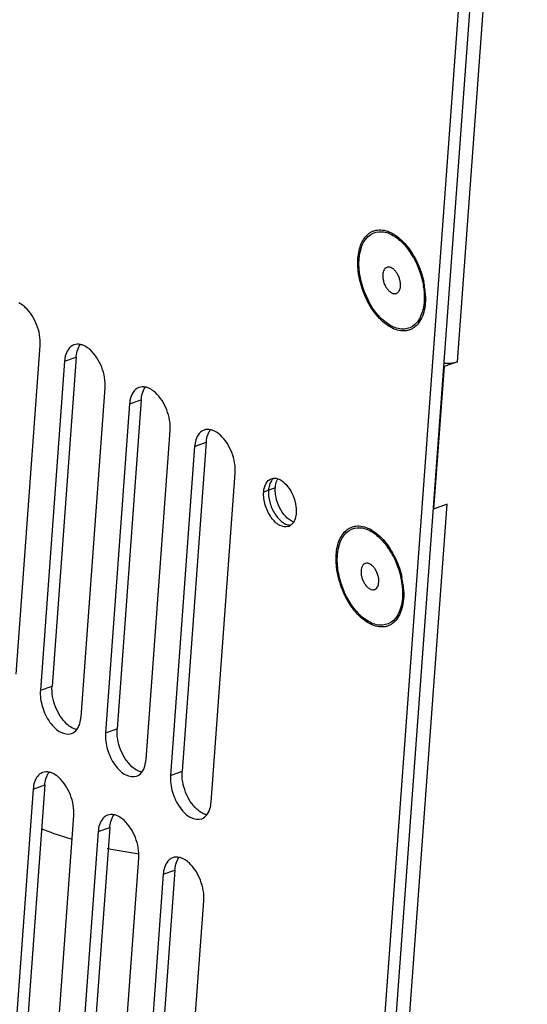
# Model space of a CAD drawing. Header units: millimetres. Extents: x 1117 to 38156, y -1945 to 7303.
# Tile 125 of 256: x 4712 to 4752, y 1026 to 1104. Entities that reach past the tile are written whole.
import ezdxf

# ---------------------------------------------------------------- set-up
doc = ezdxf.new("R2010")
doc.units = ezdxf.units.MM

msp = doc.modelspace()

# ---------------------------------------------------------------- linework, layer by layer
at = {"linetype": 'Continuous'}
for p, q in [((4751.149, 1152.116), (4740.552, 1007.488)), ((4746.712, 1076.812), (4752.198, 1151.689)), ((4750.2, 1151.38), (4739.633, 1007.153)), ((4711.945, 1052.191), (4713.843, 1078.1)), ((4716.682, 1077.176), (4714.784, 1051.267)), ((4715.763, 1076.841), (4716.682, 1077.176)), ((4715.763, 1076.841), (4713.865, 1050.932)), ((4745.64, 1076.421), (4744.817, 1065.193)), ((4746.712, 1076.812), (4745.64, 1076.421)), ((4717.065, 1048.834), (4718.963, 1074.743)), ((4720.883, 1073.484), (4718.985, 1047.575)), ((4721.802, 1073.819), (4719.904, 1047.91)), ((4720.883, 1073.484), (4721.802, 1073.819)), ((4722.185, 1045.476), (4724.083, 1071.386)), ((4726.003, 1070.127), (4724.105, 1044.218)), ((4726.922, 1070.462), (4725.024, 1044.553)), ((4726.003, 1070.127), (4726.922, 1070.462)), ((4727.305, 1042.119), (4729.203, 1068.028)), ((4731.443, 1066.56), (4732.362, 1066.895)), ((4741.481, 1005.421), (4745.889, 1065.584)), ((4745.889, 1065.584), (4744.817, 1065.193)), ((4713.865, 1050.932), (4714.784, 1051.267)), ((4718.985, 1047.575), (4719.904, 1047.91)), ((4724.105, 1044.218), (4725.024, 1044.553)), ((4713.295, 1043.159), (4711.397, 1017.25)), ((4714.214, 1043.494), (4712.316, 1017.585)), ((4713.295, 1043.159), (4714.214, 1043.494)), ((4714.597, 1015.152), (4716.495, 1041.061)), ((4719.334, 1040.137), (4717.436, 1014.228)), ((4718.415, 1039.802), (4719.334, 1040.137)), ((4718.415, 1039.802), (4716.517, 1013.893)), ((4719.717, 1011.795), (4721.615, 1037.704)), ((4724.454, 1036.78), (4722.556, 1010.871)), ((4723.535, 1036.445), (4724.454, 1036.78)), ((4723.535, 1036.445), (4721.637, 1010.536)), ((4724.837, 1008.438), (4726.735, 1034.347))]:
    msp.add_line(p, q, dxfattribs=at)
for centre, radius, start, end in [((4740.106, 1084.132), 3.035, 56.74653, 57.59053), ((4737.955, 1082.039), 6.058, 29.5195, 35.14271), ((4741.269, 1083.895), 0.367, 106.42403, 110.05148), ((4737.966, 1081.811), 6.126, 8.21815, 9.11176), ((4737.618, 1081.725), 6.571, 7.2632, 12.26513), ((4738.241, 1081.808), 5.942, 2.12319, 7.22937), ((4741.765, 1082.536), 0.367, 290.0539, 293.28461), ((4738.69, 1081.833), 5.493, 1.78758, 2.04365), ((4742.928, 1082.299), 3.035, 236.74653, 237.59053), ((4733.537, 1067.003), 1.14, 150.00241, 154.91992), ((4733.174, 1064.483), 0.682, 289.96282, 302.24647), ((4738.397, 1060.814), 3.035, 56.74653, 57.59053), ((4736.246, 1058.721), 6.058, 29.5195, 35.14271), ((4739.561, 1060.577), 0.367, 106.42403, 110.05148), ((4736.258, 1058.493), 6.126, 8.21815, 9.11176), ((4735.909, 1058.407), 6.571, 7.2632, 12.26513), ((4740.056, 1059.218), 0.367, 290.0539, 293.28461), ((4736.533, 1058.49), 5.942, 2.12319, 7.22937), ((4736.982, 1058.515), 5.493, 1.78758, 2.04365), ((4741.22, 1058.981), 3.035, 236.74653, 237.59053), ((4724.914, 1068.02), 30.063, 248.62453, 252.59431), ((4725.654, 1070.298), 32.457, 252.54971, 253.2092), ((4727.025, 1075.844), 38.174, 258.05189, 261.89313)]:
    msp.add_arc(centre, radius, start, end, dxfattribs=at)
for points, knots in [([(4739.698, 1086.886), (4739.766, 1086.94), (4739.91, 1087.035), (4740.148, 1087.136), (4740.401, 1087.191), (4740.763, 1087.205), (4741.246, 1087.099), (4741.603, 1086.911), (4741.779, 1086.796)], [0, 0, 0, 0, 0.116334, 0.230711, 0.345646, 0.463599, 0.715964, 1, 1, 1, 1]), ([(4739.352, 1082.158), (4739.166, 1082.615), (4738.96, 1083.323), (4738.847, 1084.271), (4738.848, 1084.939), (4738.934, 1085.554), (4739.104, 1086.096), (4739.352, 1086.549), (4739.577, 1086.79), (4739.698, 1086.886)], [0, 0, 0, 0, 0.294878, 0.436298, 0.569862, 0.693492, 0.806025, 0.907588, 1, 1, 1, 1]), ([(4738.957, 1084.894), (4739.009, 1085.608), (4739.372, 1086.814), (4740.809, 1087.158), (4741.437, 1086.882), (4741.732, 1086.695)], [0, 0, 0, 0, 0.523919, 0.743431, 1, 1, 1, 1]), ([(4741.77, 1086.67), (4741.874, 1086.602), (4742.308, 1086.279), (4742.669, 1085.866), (4742.909, 1085.526)], [0, 0, 0, 0, 0.230652, 1, 1, 1, 1]), ([(4741.779, 1086.796), (4741.964, 1086.674), (4742.325, 1086.381), (4742.635, 1086.035), (4742.784, 1085.845)], [0, 0, 0, 0, 0.477335, 1, 1, 1, 1]), ([(4742.784, 1085.845), (4742.934, 1085.654), (4743.214, 1085.245), (4743.684, 1084.353), (4743.93, 1083.621), (4744.039, 1083.121)], [0, 0, 0, 0, 0.240887, 0.491714, 1, 1, 1, 1]), ([(4741.264, 1079.761), (4740.483, 1080.273), (4739.32, 1081.951), (4738.884, 1083.901), (4738.957, 1084.894)], [0, 0, 0, 0, 0.483783, 1, 1, 1, 1]), ([(4741.143, 1084.24), (4741.098, 1084.223), (4741.009, 1084.168), (4740.91, 1084.038), (4740.844, 1083.868), (4740.824, 1083.741), (4740.819, 1083.673)], [0, 0, 0, 0, 0.211351, 0.442062, 0.703945, 1, 1, 1, 1]), ([(4742.215, 1082.758), (4742.221, 1082.849), (4742.214, 1083.038), (4742.155, 1083.321), (4742.05, 1083.596), (4741.907, 1083.844), (4741.737, 1084.047), (4741.549, 1084.192), (4741.354, 1084.268), (4741.222, 1084.264), (4741.165, 1084.247)], [0, 0, 0, 0, 0.133798, 0.277306, 0.423775, 0.565974, 0.697346, 0.813265, 0.91266, 1, 1, 1, 1]), ([(4740.819, 1083.673), (4740.813, 1083.581), (4740.82, 1083.388), (4740.881, 1083.101), (4740.99, 1082.823), (4741.137, 1082.573), (4741.312, 1082.37), (4741.504, 1082.228), (4741.675, 1082.169), (4741.804, 1082.168), (4741.863, 1082.182), (4741.891, 1082.192)], [0, 0, 0, 0, 0.134543, 0.278898, 0.426031, 0.568441, 0.699398, 0.814317, 0.912534, 0.957058, 1, 1, 1, 1]), ([(4741.91, 1082.199), (4741.953, 1082.218), (4742.036, 1082.275), (4742.129, 1082.404), (4742.191, 1082.57), (4742.21, 1082.693), (4742.215, 1082.758)], [0, 0, 0, 0, 0.211479, 0.443175, 0.70523, 1, 1, 1, 1]), ([(4744.03, 1082.687), (4744.044, 1082.588), (4744.09, 1082.207), (4744.098, 1081.821), (4744.077, 1081.537)], [0, 0, 0, 0, 0.259833, 1, 1, 1, 1]), ([(4741.255, 1079.636), (4741.056, 1079.766), (4740.669, 1080.085), (4740.158, 1080.674), (4739.707, 1081.374), (4739.461, 1081.889), (4739.352, 1082.158)], [0, 0, 0, 0, 0.222145, 0.466535, 0.728133, 1, 1, 1, 1]), ([(4744.18, 1082.004), (4744.188, 1081.745), (4744.169, 1081.248), (4744.02, 1080.556), (4743.756, 1079.979), (4743.437, 1079.607), (4743.138, 1079.404), (4742.899, 1079.3), (4742.644, 1079.241), (4742.279, 1079.225), (4741.792, 1079.331), (4741.433, 1079.519), (4741.255, 1079.636)], [0, 0, 0, 0, 0.15852, 0.301914, 0.429205, 0.542524, 0.595868, 0.648239, 0.700808, 0.754722, 0.870066, 1, 1, 1, 1]), ([(4712.677, 1081.093), (4712.635, 1081.131), (4712.475, 1081.267), (4712.295, 1081.381), (4712.154, 1081.444)], [0, 0, 0, 0, 0.267057, 1, 1, 1, 1]), ([(4713.843, 1078.1), (4713.884, 1078.65), (4713.667, 1079.759), (4713.078, 1080.728), (4712.677, 1081.093)], [0, 0, 0, 0, 0.504347, 1, 1, 1, 1]), ([(4744.077, 1081.537), (4744.025, 1080.824), (4743.662, 1079.617), (4742.224, 1079.273), (4741.597, 1079.549), (4741.301, 1079.737)], [0, 0, 0, 0, 0.523919, 0.743431, 1, 1, 1, 1]), ([(4716.239, 1077.983), (4716.197, 1077.947), (4716.027, 1077.775), (4715.918, 1077.55), (4715.862, 1077.373)], [0, 0, 0, 0, 0.229931, 1, 1, 1, 1]), ([(4716.682, 1077.176), (4716.687, 1077.243), (4716.714, 1077.49), (4716.779, 1077.735), (4716.855, 1077.901)], [0, 0, 0, 0, 0.268095, 1, 1, 1, 1]), ([(4717.797, 1077.736), (4717.755, 1077.774), (4717.595, 1077.91), (4717.415, 1078.024), (4717.274, 1078.086)], [0, 0, 0, 0, 0.267057, 1, 1, 1, 1]), ([(4718.963, 1074.743), (4719.003, 1075.293), (4718.787, 1076.402), (4718.198, 1077.371), (4717.797, 1077.736)], [0, 0, 0, 0, 0.504347, 1, 1, 1, 1]), ([(4745.623, 1076.715), (4745.72, 1076.703), (4746.084, 1076.677), (4746.459, 1076.72), (4746.712, 1076.812)], [0, 0, 0, 0, 0.265524, 1, 1, 1, 1]), ([(4721.359, 1074.626), (4721.317, 1074.59), (4721.147, 1074.417), (4721.038, 1074.193), (4720.981, 1074.016)], [0, 0, 0, 0, 0.229931, 1, 1, 1, 1]), ([(4721.802, 1073.819), (4721.807, 1073.886), (4721.834, 1074.133), (4721.899, 1074.378), (4721.974, 1074.544)], [0, 0, 0, 0, 0.268095, 1, 1, 1, 1]), ([(4722.917, 1074.379), (4722.875, 1074.416), (4722.715, 1074.553), (4722.535, 1074.667), (4722.394, 1074.729)], [0, 0, 0, 0, 0.267057, 1, 1, 1, 1]), ([(4724.083, 1071.386), (4724.123, 1071.936), (4723.907, 1073.045), (4723.318, 1074.014), (4722.917, 1074.379)], [0, 0, 0, 0, 0.504347, 1, 1, 1, 1]), ([(4726.479, 1071.269), (4726.437, 1071.233), (4726.267, 1071.06), (4726.157, 1070.835), (4726.101, 1070.658)], [0, 0, 0, 0, 0.229931, 1, 1, 1, 1]), ([(4726.922, 1070.462), (4726.927, 1070.528), (4726.954, 1070.776), (4727.019, 1071.021), (4727.094, 1071.187)], [0, 0, 0, 0, 0.268095, 1, 1, 1, 1]), ([(4728.037, 1071.022), (4727.995, 1071.059), (4727.835, 1071.196), (4727.655, 1071.31), (4727.513, 1071.372)], [0, 0, 0, 0, 0.267057, 1, 1, 1, 1]), ([(4729.203, 1068.028), (4729.243, 1068.579), (4729.027, 1069.687), (4728.438, 1070.657), (4728.037, 1071.022)], [0, 0, 0, 0, 0.504347, 1, 1, 1, 1]), ([(4731.443, 1066.56), (4731.46, 1066.792), (4731.544, 1067.214), (4731.866, 1067.537), (4732.038, 1067.599)], [0, 0, 0, 0, 0.56049, 1, 1, 1, 1]), ([(4731.926, 1067.187), (4731.912, 1067.15), (4731.861, 1066.992), (4731.835, 1066.826), (4731.826, 1066.699)], [0, 0, 0, 0, 0.235316, 1, 1, 1, 1]), ([(4732.021, 1067.389), (4732.012, 1067.373), (4731.975, 1067.308), (4731.945, 1067.24), (4731.926, 1067.187)], [0, 0, 0, 0, 0.241727, 1, 1, 1, 1]), ([(4732.224, 1067.628), (4732.205, 1067.612), (4732.126, 1067.542), (4732.062, 1067.457), (4732.021, 1067.389)], [0, 0, 0, 0, 0.23966, 1, 1, 1, 1]), ([(4732.038, 1067.599), (4732.159, 1067.643), (4732.345, 1067.652), (4732.514, 1067.607), (4732.559, 1067.592)], [0, 0, 0, 0, 0.730947, 1, 1, 1, 1]), ([(4732.362, 1066.895), (4732.366, 1066.949), (4732.388, 1067.151), (4732.442, 1067.352), (4732.505, 1067.486)], [0, 0, 0, 0, 0.268366, 1, 1, 1, 1]), ([(4732.559, 1067.592), (4732.628, 1067.569), (4732.927, 1067.432), (4733.172, 1067.195), (4733.33, 1066.995)], [0, 0, 0, 0, 0.221324, 1, 1, 1, 1]), ([(4733.407, 1063.841), (4733.193, 1063.764), (4732.6, 1063.883), (4731.97, 1064.558), (4731.521, 1065.486), (4731.417, 1066.211), (4731.443, 1066.56)], [0, 0, 0, 0, 0.182667, 0.428978, 0.719877, 1, 1, 1, 1]), ([(4731.826, 1066.699), (4731.815, 1066.546), (4731.824, 1066.225), (4731.916, 1065.743), (4732.081, 1065.269), (4732.311, 1064.831), (4732.589, 1064.457), (4732.901, 1064.168), (4733.228, 1063.983), (4733.461, 1063.937), (4733.568, 1063.94)], [0, 0, 0, 0, 0.130181, 0.26958, 0.412593, 0.553125, 0.685419, 0.804915, 0.909319, 1, 1, 1, 1]), ([(4733.035, 1064.781), (4732.682, 1065.228), (4732.383, 1065.966), (4732.349, 1066.716), (4732.362, 1066.895)], [0, 0, 0, 0, 0.760544, 1, 1, 1, 1]), ([(4733.33, 1066.995), (4733.682, 1066.548), (4733.982, 1065.81), (4734.016, 1065.06), (4734.003, 1064.881)], [0, 0, 0, 0, 0.760544, 1, 1, 1, 1]), ([(4733.806, 1064.184), (4733.737, 1064.207), (4733.437, 1064.344), (4733.193, 1064.581), (4733.035, 1064.781)], [0, 0, 0, 0, 0.221324, 1, 1, 1, 1]), ([(4734.003, 1064.881), (4733.998, 1064.817), (4733.971, 1064.583), (4733.9, 1064.351), (4733.814, 1064.203)], [0, 0, 0, 0, 0.272681, 1, 1, 1, 1]), ([(4737.643, 1058.84), (4737.458, 1059.297), (4737.252, 1060.005), (4737.139, 1060.953), (4737.14, 1061.621), (4737.226, 1062.236), (4737.395, 1062.778), (4737.644, 1063.231), (4737.868, 1063.472), (4737.99, 1063.568)], [0, 0, 0, 0, 0.294878, 0.436298, 0.569862, 0.693492, 0.806025, 0.907588, 1, 1, 1, 1]), ([(4737.248, 1061.576), (4737.301, 1062.29), (4737.664, 1063.496), (4739.101, 1063.84), (4739.728, 1063.564), (4740.024, 1063.376)], [0, 0, 0, 0, 0.523919, 0.743431, 1, 1, 1, 1]), ([(4737.99, 1063.568), (4738.057, 1063.621), (4738.201, 1063.717), (4738.439, 1063.817), (4738.693, 1063.873), (4739.055, 1063.887), (4739.538, 1063.781), (4739.894, 1063.593), (4740.071, 1063.477)], [0, 0, 0, 0, 0.116334, 0.230711, 0.345646, 0.463599, 0.715964, 1, 1, 1, 1]), ([(4740.061, 1063.352), (4740.166, 1063.284), (4740.599, 1062.96), (4740.961, 1062.547), (4741.2, 1062.208)], [0, 0, 0, 0, 0.230652, 1, 1, 1, 1]), ([(4740.071, 1063.477), (4740.255, 1063.356), (4740.617, 1063.063), (4740.926, 1062.717), (4741.076, 1062.527)], [0, 0, 0, 0, 0.477335, 1, 1, 1, 1]), ([(4741.076, 1062.527), (4741.225, 1062.336), (4741.506, 1061.926), (4741.976, 1061.035), (4742.222, 1060.303), (4742.33, 1059.803)], [0, 0, 0, 0, 0.240887, 0.491714, 1, 1, 1, 1]), ([(4739.555, 1056.443), (4738.774, 1056.955), (4737.611, 1058.632), (4737.176, 1060.582), (4737.248, 1061.576)], [0, 0, 0, 0, 0.483783, 1, 1, 1, 1]), ([(4739.435, 1060.922), (4739.389, 1060.905), (4739.301, 1060.85), (4739.202, 1060.72), (4739.136, 1060.55), (4739.116, 1060.423), (4739.111, 1060.355)], [0, 0, 0, 0, 0.211351, 0.442062, 0.703945, 1, 1, 1, 1]), ([(4740.506, 1059.44), (4740.513, 1059.531), (4740.506, 1059.72), (4740.446, 1060.002), (4740.342, 1060.277), (4740.199, 1060.525), (4740.028, 1060.729), (4739.84, 1060.874), (4739.645, 1060.95), (4739.514, 1060.946), (4739.457, 1060.929)], [0, 0, 0, 0, 0.133798, 0.277306, 0.423775, 0.565974, 0.697346, 0.813265, 0.91266, 1, 1, 1, 1]), ([(4739.111, 1060.355), (4739.104, 1060.263), (4739.111, 1060.07), (4739.173, 1059.783), (4739.281, 1059.504), (4739.428, 1059.255), (4739.604, 1059.052), (4739.795, 1058.91), (4739.967, 1058.851), (4740.095, 1058.85), (4740.154, 1058.864), (4740.182, 1058.874)], [0, 0, 0, 0, 0.134543, 0.278898, 0.426031, 0.568441, 0.699398, 0.814317, 0.912534, 0.957058, 1, 1, 1, 1]), ([(4740.201, 1058.881), (4740.244, 1058.9), (4740.328, 1058.957), (4740.42, 1059.086), (4740.482, 1059.252), (4740.501, 1059.375), (4740.506, 1059.44)], [0, 0, 0, 0, 0.211479, 0.443175, 0.70523, 1, 1, 1, 1]), ([(4742.321, 1059.368), (4742.336, 1059.27), (4742.381, 1058.889), (4742.389, 1058.502), (4742.368, 1058.219)], [0, 0, 0, 0, 0.259833, 1, 1, 1, 1]), ([(4739.546, 1056.318), (4739.348, 1056.448), (4738.961, 1056.767), (4738.45, 1057.356), (4737.998, 1058.055), (4737.752, 1058.571), (4737.643, 1058.84)], [0, 0, 0, 0, 0.222145, 0.466535, 0.728133, 1, 1, 1, 1]), ([(4742.471, 1058.686), (4742.48, 1058.426), (4742.46, 1057.93), (4742.311, 1057.238), (4742.048, 1056.661), (4741.728, 1056.288), (4741.43, 1056.086), (4741.191, 1055.982), (4740.935, 1055.923), (4740.571, 1055.907), (4740.083, 1056.012), (4739.724, 1056.201), (4739.546, 1056.318)], [0, 0, 0, 0, 0.15852, 0.301914, 0.429205, 0.542524, 0.595868, 0.648239, 0.700808, 0.754722, 0.870066, 1, 1, 1, 1]), ([(4742.368, 1058.219), (4742.316, 1057.506), (4741.953, 1056.299), (4740.516, 1055.955), (4739.889, 1056.231), (4739.593, 1056.419)], [0, 0, 0, 0, 0.523919, 0.743431, 1, 1, 1, 1]), ([(4713.865, 1050.932), (4713.833, 1050.496), (4713.965, 1049.592), (4714.441, 1048.583), (4714.998, 1047.942), (4715.532, 1047.537), (4716.054, 1047.436), (4716.322, 1047.534)], [0, 0, 0, 0, 0.279698, 0.570169, 0.70201, 0.817695, 1, 1, 1, 1]), ([(4715.95, 1048.274), (4715.549, 1048.639), (4714.96, 1049.608), (4714.743, 1050.717), (4714.784, 1051.267)], [0, 0, 0, 0, 0.495653, 1, 1, 1, 1]), ([(4716.914, 1048.159), (4716.935, 1048.208), (4717.013, 1048.426), (4717.052, 1048.657), (4717.065, 1048.834)], [0, 0, 0, 0, 0.23378, 1, 1, 1, 1]), ([(4716.473, 1047.923), (4716.428, 1047.943), (4716.24, 1048.037), (4716.069, 1048.165), (4715.95, 1048.274)], [0, 0, 0, 0, 0.233681, 1, 1, 1, 1]), ([(4721.07, 1044.917), (4720.669, 1045.282), (4720.08, 1046.251), (4719.863, 1047.359), (4719.904, 1047.91)], [0, 0, 0, 0, 0.495653, 1, 1, 1, 1]), ([(4718.985, 1047.575), (4718.953, 1047.139), (4719.085, 1046.235), (4719.561, 1045.226), (4720.118, 1044.585), (4720.652, 1044.18), (4721.174, 1044.079), (4721.442, 1044.177)], [0, 0, 0, 0, 0.279698, 0.570169, 0.70201, 0.817695, 1, 1, 1, 1]), ([(4722.034, 1044.801), (4722.055, 1044.851), (4722.133, 1045.069), (4722.172, 1045.3), (4722.185, 1045.476)], [0, 0, 0, 0, 0.23378, 1, 1, 1, 1]), ([(4721.593, 1044.566), (4721.548, 1044.586), (4721.36, 1044.68), (4721.189, 1044.808), (4721.07, 1044.917)], [0, 0, 0, 0, 0.233681, 1, 1, 1, 1]), ([(4726.19, 1041.56), (4725.789, 1041.925), (4725.199, 1042.894), (4724.983, 1044.002), (4725.024, 1044.553)], [0, 0, 0, 0, 0.495653, 1, 1, 1, 1]), ([(4713.771, 1044.301), (4713.729, 1044.265), (4713.559, 1044.093), (4713.45, 1043.868), (4713.394, 1043.691)], [0, 0, 0, 0, 0.229931, 1, 1, 1, 1]), ([(4714.214, 1043.494), (4714.219, 1043.561), (4714.246, 1043.808), (4714.311, 1044.054), (4714.387, 1044.22)], [0, 0, 0, 0, 0.268095, 1, 1, 1, 1]), ([(4715.329, 1044.054), (4715.287, 1044.092), (4715.127, 1044.228), (4714.947, 1044.343), (4714.806, 1044.405)], [0, 0, 0, 0, 0.267057, 1, 1, 1, 1]), ([(4716.495, 1041.061), (4716.536, 1041.611), (4716.319, 1042.72), (4715.73, 1043.689), (4715.329, 1044.054)], [0, 0, 0, 0, 0.504347, 1, 1, 1, 1]), ([(4724.105, 1044.218), (4724.073, 1043.781), (4724.205, 1042.878), (4724.681, 1041.869), (4725.237, 1041.228), (4725.772, 1040.823), (4726.294, 1040.722), (4726.562, 1040.82)], [0, 0, 0, 0, 0.279698, 0.570169, 0.70201, 0.817695, 1, 1, 1, 1]), ([(4726.713, 1041.209), (4726.668, 1041.229), (4726.48, 1041.323), (4726.309, 1041.451), (4726.19, 1041.56)], [0, 0, 0, 0, 0.233681, 1, 1, 1, 1]), ([(4727.154, 1041.444), (4727.175, 1041.494), (4727.253, 1041.712), (4727.292, 1041.943), (4727.305, 1042.119)], [0, 0, 0, 0, 0.23378, 1, 1, 1, 1]), ([(4718.891, 1040.944), (4718.849, 1040.908), (4718.679, 1040.736), (4718.57, 1040.511), (4718.514, 1040.334)], [0, 0, 0, 0, 0.229931, 1, 1, 1, 1]), ([(4719.334, 1040.137), (4719.339, 1040.204), (4719.366, 1040.451), (4719.431, 1040.697), (4719.507, 1040.862)], [0, 0, 0, 0, 0.268095, 1, 1, 1, 1]), ([(4720.449, 1040.697), (4720.407, 1040.735), (4720.247, 1040.871), (4720.067, 1040.985), (4719.926, 1041.047)], [0, 0, 0, 0, 0.267057, 1, 1, 1, 1]), ([(4721.615, 1037.704), (4721.656, 1038.254), (4721.439, 1039.363), (4720.85, 1040.332), (4720.449, 1040.697)], [0, 0, 0, 0, 0.504347, 1, 1, 1, 1]), ([(4724.011, 1037.587), (4723.969, 1037.551), (4723.799, 1037.379), (4723.69, 1037.154), (4723.633, 1036.977)], [0, 0, 0, 0, 0.229931, 1, 1, 1, 1]), ([(4725.569, 1037.34), (4725.527, 1037.378), (4725.367, 1037.514), (4725.187, 1037.628), (4725.046, 1037.69)], [0, 0, 0, 0, 0.267057, 1, 1, 1, 1]), ([(4724.454, 1036.78), (4724.459, 1036.847), (4724.486, 1037.094), (4724.551, 1037.339), (4724.627, 1037.505)], [0, 0, 0, 0, 0.268095, 1, 1, 1, 1]), ([(4726.735, 1034.347), (4726.775, 1034.897), (4726.559, 1036.006), (4725.97, 1036.975), (4725.569, 1037.34)], [0, 0, 0, 0, 0.504347, 1, 1, 1, 1])]:
    msp.add_open_spline(points, degree=3, knots=knots, dxfattribs=at)
for points in [[(4743.226, 1085.024), (4743.617, 1084.335), (4743.89, 1083.564), (4744.015, 1082.781)], [(4716.506, 1078.14), (4716.409, 1078.105), (4716.318, 1078.05), (4716.239, 1077.983)], [(4717.025, 1078.168), (4716.855, 1078.205), (4716.669, 1078.2), (4716.506, 1078.14)], [(4716.855, 1077.901), (4716.897, 1077.994), (4716.949, 1078.083), (4717.011, 1078.163)], [(4717.274, 1078.086), (4717.194, 1078.122), (4717.11, 1078.15), (4717.025, 1078.168)], [(4715.862, 1077.373), (4715.807, 1077.201), (4715.776, 1077.021), (4715.763, 1076.841)], [(4721.626, 1074.783), (4721.529, 1074.747), (4721.438, 1074.693), (4721.359, 1074.626)], [(4722.145, 1074.811), (4721.975, 1074.847), (4721.788, 1074.842), (4721.626, 1074.783)], [(4721.974, 1074.544), (4722.017, 1074.637), (4722.069, 1074.726), (4722.131, 1074.806)], [(4722.394, 1074.729), (4722.314, 1074.764), (4722.23, 1074.793), (4722.145, 1074.811)], [(4720.981, 1074.016), (4720.927, 1073.844), (4720.896, 1073.664), (4720.883, 1073.484)], [(4726.746, 1071.426), (4726.649, 1071.39), (4726.557, 1071.336), (4726.479, 1071.269)], [(4727.264, 1071.454), (4727.095, 1071.49), (4726.908, 1071.485), (4726.746, 1071.426)], [(4727.094, 1071.187), (4727.137, 1071.28), (4727.189, 1071.369), (4727.251, 1071.449)], [(4727.513, 1071.372), (4727.433, 1071.407), (4727.35, 1071.435), (4727.264, 1071.454)], [(4726.101, 1070.658), (4726.047, 1070.487), (4726.016, 1070.306), (4726.003, 1070.127)], [(4733.814, 1064.203), (4733.747, 1064.086), (4733.653, 1063.978), (4733.538, 1063.906)], [(4741.518, 1061.706), (4741.909, 1061.016), (4742.181, 1060.245), (4742.307, 1059.463)], [(4716.322, 1047.534), (4716.484, 1047.594), (4716.63, 1047.71), (4716.736, 1047.846)], [(4716.722, 1047.842), (4716.637, 1047.86), (4716.553, 1047.888), (4716.473, 1047.923)], [(4716.736, 1047.846), (4716.809, 1047.941), (4716.868, 1048.048), (4716.914, 1048.159)], [(4714.557, 1044.486), (4714.388, 1044.523), (4714.201, 1044.518), (4714.038, 1044.458)], [(4721.842, 1044.484), (4721.757, 1044.503), (4721.673, 1044.531), (4721.593, 1044.566)], [(4721.856, 1044.489), (4721.929, 1044.584), (4721.988, 1044.691), (4722.034, 1044.801)], [(4714.038, 1044.458), (4713.941, 1044.423), (4713.85, 1044.368), (4713.771, 1044.301)], [(4714.387, 1044.22), (4714.429, 1044.312), (4714.481, 1044.401), (4714.543, 1044.482)], [(4714.806, 1044.405), (4714.726, 1044.44), (4714.642, 1044.468), (4714.557, 1044.486)], [(4721.442, 1044.177), (4721.604, 1044.237), (4721.75, 1044.353), (4721.856, 1044.489)], [(4713.394, 1043.691), (4713.339, 1043.519), (4713.309, 1043.339), (4713.295, 1043.159)], [(4726.976, 1041.132), (4727.049, 1041.227), (4727.108, 1041.334), (4727.154, 1041.444)], [(4719.158, 1041.101), (4719.061, 1041.066), (4718.97, 1041.011), (4718.891, 1040.944)], [(4719.677, 1041.129), (4719.507, 1041.166), (4719.321, 1041.161), (4719.158, 1041.101)], [(4719.507, 1040.862), (4719.549, 1040.955), (4719.601, 1041.044), (4719.663, 1041.124)], [(4719.926, 1041.047), (4719.846, 1041.083), (4719.762, 1041.111), (4719.677, 1041.129)], [(4726.562, 1040.82), (4726.724, 1040.879), (4726.87, 1040.995), (4726.976, 1041.132)], [(4726.962, 1041.127), (4726.877, 1041.146), (4726.793, 1041.174), (4726.713, 1041.209)], [(4718.514, 1040.334), (4718.459, 1040.162), (4718.428, 1039.982), (4718.415, 1039.802)], [(4724.278, 1037.744), (4724.181, 1037.709), (4724.09, 1037.654), (4724.011, 1037.587)], [(4724.797, 1037.772), (4724.627, 1037.809), (4724.441, 1037.804), (4724.278, 1037.744)], [(4724.627, 1037.505), (4724.669, 1037.598), (4724.721, 1037.687), (4724.783, 1037.767)], [(4725.046, 1037.69), (4724.966, 1037.725), (4724.882, 1037.754), (4724.797, 1037.772)], [(4723.633, 1036.977), (4723.579, 1036.805), (4723.548, 1036.625), (4723.535, 1036.445)]]:
    msp.add_open_spline(points, degree=3, dxfattribs=at)

doc.saveas('drawing.dxf')
